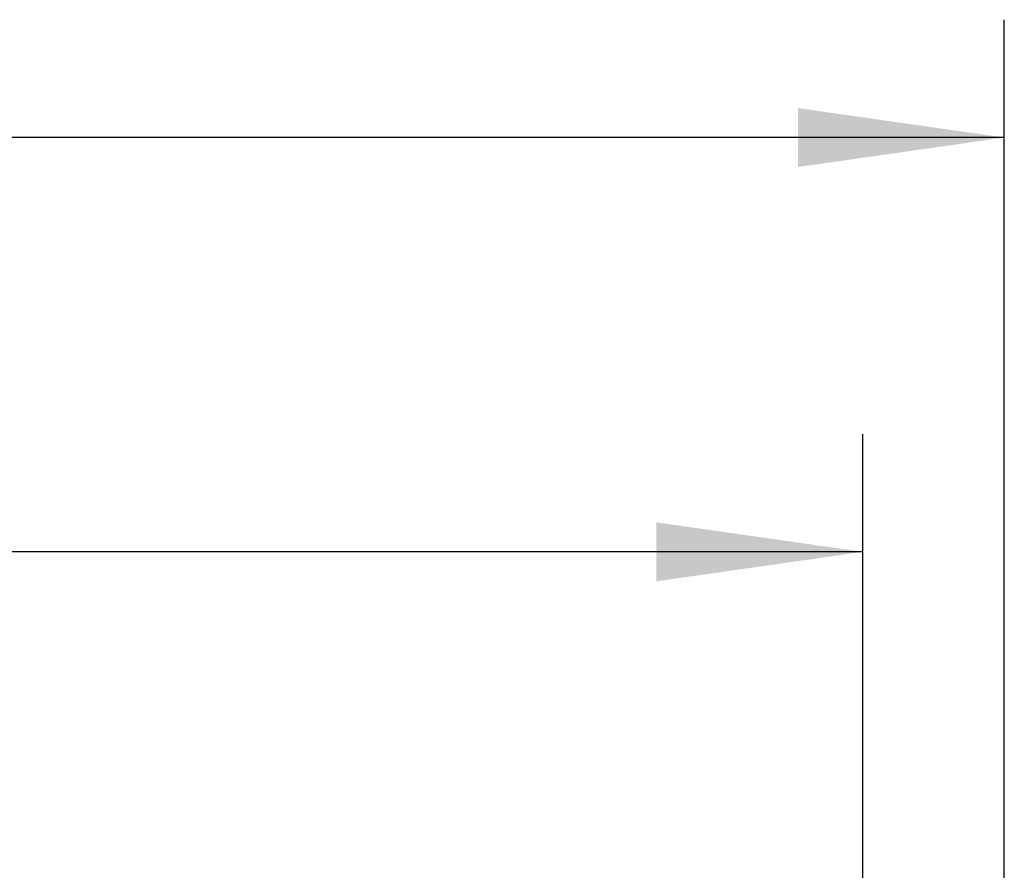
# Model space of a CAD drawing. Extents: x 0 to 420, y 0 to 297.
# Tile 47 of 116: x 136 to 152, y 179 to 193. Entities that reach past the tile are written whole.
import ezdxf

# ---------------------------------------------------------------- set-up
doc = ezdxf.new("R2010")
doc.units = 0
doc.header["$LTSCALE"] = 23.1
doc.layers.get('0').update_dxf_attribs({"linetype": 'CONTINUOUS'})
doc.layers.add('DIM_PILOTEES', color=7, linetype='CONTINUOUS')
doc.dimstyles.get("Standard").update_dxf_attribs({"dimtxt": 2.5, "dimasz": 2.5, "dimexe": 1.25, "dimexo": 0.625, "dimtad": 1, "dimcen": 2.5, "dimazin": 3, "dimtfac": 1, "dimtmove": 0, "dimatfit": 3})

# ---------------------------------------------------------------- blocks, each defined once
blk = doc.blocks.new('_FILLED')
at = {"color": 0, "linetype": 'BYBLOCK'}
blk.add_solid([(0, 0), (-1, 0.1429), (-1, -0.1429)], dxfattribs=at)
blk = doc.blocks.new('*D8')
at = {"layer": 'DIM_PILOTEES', "color": 2, "linetype": 'CONTINUOUS'}
for p, q in [((89.362, 177.465), (89.362, 186.03)), ((150.092, 177.465), (150.092, 186.03)), ((89.362, 184.03), (119.727, 184.03)), ((150.092, 184.03), (119.727, 184.03))]:
    blk.add_line(p, q, dxfattribs=at)
at = {"layer": 'DIM_PILOTEES', "color": 2, "linetype": 'CONTINUOUS', "xscale": 3.5, "yscale": 3.5, "zscale": 3.5, "rotation": 180}
blk.add_blockref('_FILLED', (89.362, 184.03), dxfattribs=at)
at = {"layer": 'DIM_PILOTEES', "color": 2, "linetype": 'CONTINUOUS', "xscale": 3.5, "yscale": 3.5, "zscale": 3.5}
blk.add_blockref('_FILLED', (150.092, 184.03), dxfattribs=at)
blk = doc.blocks.new('*D9')
at = {"layer": 'DIM_PILOTEES', "color": 2, "linetype": 'CONTINUOUS'}
for p, q in [((86.962, 177.465), (86.962, 193.061)), ((152.492, 177.465), (152.492, 193.061)), ((86.962, 191.061), (119.727, 191.061)), ((152.492, 191.061), (119.727, 191.061))]:
    blk.add_line(p, q, dxfattribs=at)
at = {"layer": 'DIM_PILOTEES', "color": 2, "linetype": 'CONTINUOUS', "xscale": 3.5, "yscale": 3.5, "zscale": 3.5, "rotation": 180}
blk.add_blockref('_FILLED', (86.962, 191.061), dxfattribs=at)
at = {"layer": 'DIM_PILOTEES', "color": 2, "linetype": 'CONTINUOUS', "xscale": 3.5, "yscale": 3.5, "zscale": 3.5}
blk.add_blockref('_FILLED', (152.492, 191.061), dxfattribs=at)

msp = doc.modelspace()

# ---------------------------------------------------------------- dimensions: what is measured, and where the dimension line sits
at = {"layer": 'DIM_PILOTEES', "color": 2, "linetype": 'CONTINUOUS'}
dim = msp.add_linear_dim(base=(152.492, 191.061), p1=(86.962, 177.465), p2=(152.492, 177.465), dimstyle='Standard', dxfattribs=at)
dim.commit()
dim.dimension.update_dxf_attribs({"geometry": '*D9', "text_midpoint": (114.554, 191.061), "dimtype": 128})
dim = msp.add_linear_dim(base=(89.362, 184.03), p1=(150.092, 177.465), p2=(89.362, 177.465), angle=180, dimstyle='Standard', dxfattribs=at)
dim.commit()
dim.dimension.update_dxf_attribs({"geometry": '*D8', "text_midpoint": (115.196, 184.03), "dimtype": 128})

doc.saveas('drawing.dxf')
